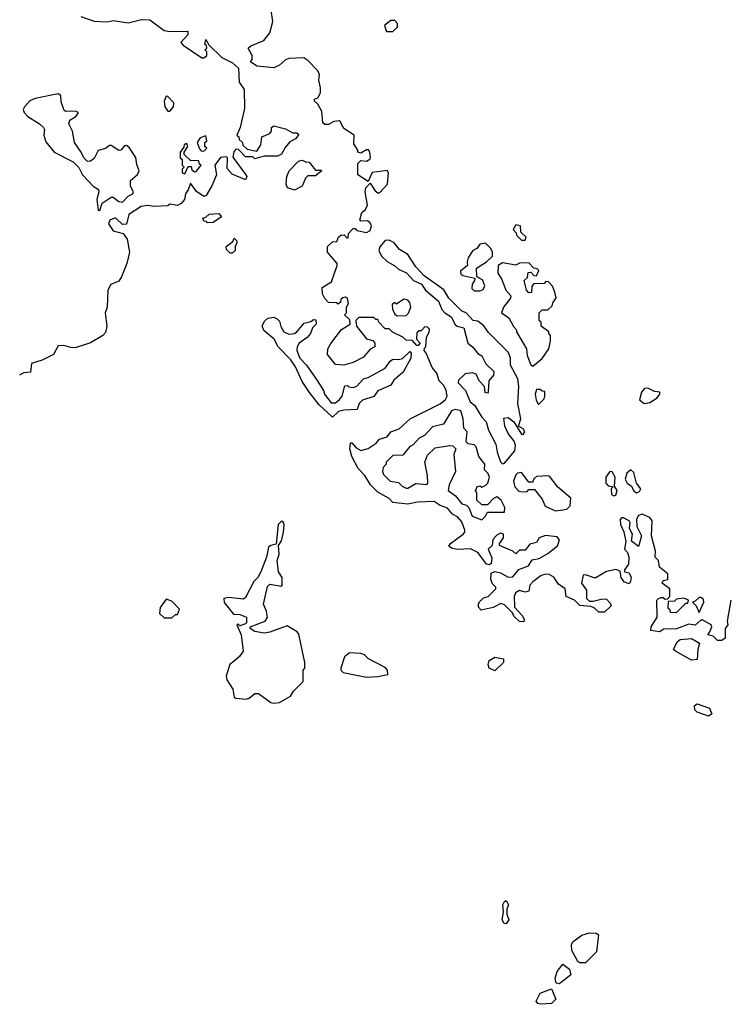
# Model space of a CAD drawing. Extents: x 2293830 to 2387798, y 66850 to 233222.
# Tile 120 of 192: x 2334111 to 2337860, y 202648 to 207855. Entities that reach past the tile are written whole.
import ezdxf

# ---------------------------------------------------------------- set-up
doc = ezdxf.new("R2010")
doc.units = 0

msp = doc.modelspace()

# ---------------------------------------------------------------- linework, layer by layer
at = {"layer": '0CON05XD'}
for points in [[(2336552.5, 205015), (2336535, 205037.5), (2336495, 205057.5), (2336425, 205052.5), (2336395, 205060), (2336381.7, 205071.7), (2336390, 205085), (2336456.4, 205133.6), (2336466.7, 205145), (2336466.7, 205155), (2336449.3, 205199.3), (2336426.4, 205226.4), (2336400.7, 205240.7), (2336375, 205272.5), (2336335, 205286.7), (2336303, 205307), (2336215, 205303.8), (2336165, 205293.8), (2336085, 205302.5), (2336065, 205322.5), (2336005, 205356.7), (2335967.5, 205395), (2335937.5, 205445), (2335901.7, 205481.7), (2335867.5, 205545), (2335857.5, 205585), (2335861.7, 205618.3), (2335868.3, 205618.3), (2335890.7, 205590.7), (2335915, 205577.5), (2335955, 205587.5), (2335997.5, 205615), (2336015, 205637.5), (2336055, 205650), (2336073.8, 205676.2), (2336118.8, 205691.2), (2336176.4, 205743.6), (2336335.9, 205824.1), (2336363.6, 205846.4), (2336372.5, 205865), (2336367.5, 205895), (2336355, 205920), (2336330, 205945), (2336317.5, 205985), (2336292.5, 206015), (2336261.7, 206091.7), (2336250, 206105), (2336251.7, 206118.3), (2336260, 206125), (2336263, 206177), (2336277, 206203), (2336278.3, 206218.3), (2336268.3, 206228.3), (2336255, 206230), (2336235, 206210), (2336225, 206210), (2336211.7, 206198.3), (2336210, 206165), (2336230, 206145), (2336218.3, 206131.7), (2336211.7, 206131.7), (2336188.3, 206158.3), (2336155, 206160), (2336137, 206177), (2336083, 206203), (2336065, 206220), (2336045, 206220), (2336010, 206255), (2336005, 206270), (2335995, 206270), (2335985, 206280), (2335905, 206280), (2335890, 206265), (2335892.5, 206235), (2335945, 206167.5), (2335978.3, 206158.3), (2335990, 206145), (2335990, 206125), (2335965, 206112.5), (2335929.1, 206070.9), (2335875, 206041.4), (2335825, 206028), (2335781.7, 206031.7), (2335740, 206085), (2335741.2, 206115), (2335756.7, 206143.3), (2335813.6, 206216.4), (2335860, 206245), (2335858.3, 206268.3), (2335830, 206295), (2335840, 206305), (2335840, 206335), (2335850, 206355), (2335845, 206380), (2335835, 206387.5), (2335820, 206385), (2335810, 206375), (2335808.3, 206361.7), (2335795, 206350), (2335787.5, 206357.5), (2335745, 206360), (2335725, 206380), (2335712.5, 206405), (2335711.7, 206438.3), (2335760.7, 206469.3), (2335790, 206555), (2335790, 206565), (2335740, 206625), (2335740, 206655), (2335765, 206680), (2335788.3, 206681.7), (2335797.5, 206705), (2335810, 206715), (2335827.5, 206717.5), (2335841.7, 206701.7), (2335848.3, 206701.7), (2335850, 206725), (2335875, 206750), (2335885, 206750), (2335895, 206740), (2335945, 206730), (2335965, 206740), (2335972.5, 206765), (2335965, 206780), (2335951.7, 206791.7), (2335915, 206790), (2335910, 206795), (2335921.2, 206835), (2335939.5, 206850.5), (2335951.4, 206875), (2335939.2, 206945), (2335942.5, 206965), (2335965, 206990), (2335990.7, 206950.7), (2336005, 206940), (2336015, 206940), (2336057.5, 206985), (2336062.5, 207045), (2336055, 207057.5), (2335975, 207047.5), (2335955, 207000), (2335900, 207035), (2335900, 207095), (2335915, 207110), (2335945, 207107.5), (2335963, 207117), (2335967.5, 207125), (2335963.3, 207155), (2335956.1, 207166.1), (2335945, 207167.5), (2335915, 207150), (2335900, 207155), (2335900, 207165), (2335878.3, 207198.3), (2335880, 207245), (2335825, 207280), (2335805, 207320), (2335773, 207317), (2335745, 207300), (2335725, 207300), (2335715, 207310), (2335708.8, 207368.8), (2335688.3, 207408.3), (2335670, 207425), (2335670, 207435), (2335688.3, 207441.7), (2335701.7, 207468.3), (2335702.5, 207495), (2335693.3, 207535), (2335697.5, 207565), (2335687.5, 207585), (2335635, 207640), (2335613.6, 207653.6), (2335535, 207650), (2335516.4, 207643.6), (2335486.1, 207613.9), (2335455, 207600), (2335365, 207610), (2335331.7, 207631.7), (2335340, 207645), (2335340, 207665), (2335320, 207705), (2335333, 207717), (2335402.5, 207745), (2335433.3, 207785), (2335450, 207845), (2335441.4, 207905)], [(2334435, 207872.5), (2334505, 207846.7), (2334573.9, 207843.9), (2334605, 207851.2), (2334685, 207838.6), (2334755, 207856.2), (2334800, 207855), (2334875, 207797.5), (2334905, 207792.5), (2335000, 207795), (2335000, 207775), (2334963.3, 207735), (2334975, 207720), (2335075, 207653.8), (2335085, 207652.5), (2335100, 207665), (2335100, 207685), (2335090, 207695), (2335100, 207705), (2335098.3, 207718.3), (2335090, 207725), (2335095, 207750), (2335111.7, 207721.7), (2335180, 207655), (2335237, 207627), (2335268.3, 207598.3), (2335272.5, 207525), (2335297.5, 207485), (2335300, 207385), (2335276.7, 207285), (2335260, 207245), (2335270, 207235), (2335271.7, 207221.7), (2335290, 207205), (2335291.7, 207191.7), (2335315, 207170), (2335365, 207160), (2335386.4, 207193.6), (2335392.5, 207235), (2335435, 207252.5), (2335443.3, 207265), (2335443.3, 207285), (2335455, 207293.3), (2335517.3, 207277.3), (2335555, 207257.5), (2335577.5, 207257.5), (2335587.5, 207247.5), (2335570, 207225), (2335540.7, 207209.3), (2335515, 207180), (2335496.4, 207143.6), (2335475, 207132.5), (2335405, 207132.5), (2335355, 207120), (2335345, 207130), (2335305, 207130), (2335268.3, 207168.3), (2335255, 207170), (2335243, 207157), (2335238.3, 207128.3), (2335307.5, 207035), (2335312.5, 207025), (2335305, 207007.5), (2335235, 207037.5), (2335208.3, 207068.3), (2335210, 207125), (2335205, 207130), (2335173, 207127), (2335143.6, 207086.4), (2335151.2, 207035), (2335127, 206977), (2335097.5, 206925), (2335085, 206920), (2335047, 206947), (2335015, 206990), (2335002.5, 206955), (2334987.5, 206935), (2334982.5, 206905), (2334965, 206882.5), (2334945, 206872.5), (2334905, 206880), (2334895, 206870), (2334825, 206867.5), (2334785, 206872.5), (2334753, 206867), (2334687.5, 206825), (2334675, 206773.3), (2334655, 206771.2), (2334616.7, 206806.7), (2334587.5, 206795), (2334580.6, 206775), (2334605, 206738), (2334657.5, 206725), (2334680, 206695), (2334692.5, 206625), (2334677.5, 206565), (2334650, 206495), (2334635, 206472.5), (2334592.5, 206455), (2334576.7, 206425), (2334573.8, 206335), (2334563.3, 206305), (2334572.5, 206235), (2334565, 206200), (2334550, 206185), (2334485, 206146.7), (2334405, 206120), (2334380.7, 206120.7), (2334345, 206132.5), (2334315, 206130), (2334290, 206085), (2334230, 206055), (2334173.6, 206036.4), (2334168.3, 205991.7), (2334133, 205987), (2334110, 205975)], [(2336051.7, 207791.7), (2336085, 207792.5), (2336110, 207815), (2336110, 207835), (2336095, 207850), (2336075, 207850), (2336040, 207825), (2336051.7, 207791.7)], [(2334535, 206846.7), (2334546.9, 206885), (2334595, 206916.7), (2334605, 206916.7), (2334635, 206894.3), (2334655, 206890.8), (2334685, 206921.2), (2334710, 206935), (2334713.3, 206945), (2334697.5, 206975), (2334697.5, 207005), (2334733.2, 207036.8), (2334742.9, 207055), (2334729.8, 207089.8), (2334725.6, 207125.6), (2334689.3, 207179.3), (2334675, 207189.2), (2334665, 207187.8), (2334645, 207165.5), (2334635, 207162.5), (2334595, 207189.1), (2334585, 207189.1), (2334565, 207174.6), (2334526.7, 207163.3), (2334505, 207120.8), (2334485, 207106.7), (2334470, 207105), (2334450, 207125), (2334436.7, 207155), (2334400, 207205), (2334390, 207265), (2334370, 207305), (2334376.1, 207323.9), (2334410, 207345), (2334422.5, 207365), (2334405, 207371.2), (2334355, 207368.8), (2334346.7, 207375), (2334330.9, 207420.9), (2334328, 207455), (2334315, 207463.8), (2334191.7, 207438.3), (2334164.2, 207425.8), (2334136.7, 207395), (2334129.3, 207380.7), (2334133.8, 207365), (2334153.5, 207343.5), (2334216.2, 207305), (2334236.7, 207285), (2334242.5, 207275), (2334237.5, 207245), (2334248.3, 207208.3), (2334293.3, 207155), (2334393, 207103), (2334423, 207073), (2334442.5, 207035), (2334500, 206975), (2334527, 206957), (2334530, 206945), (2334519.5, 206905), (2334525, 206847.5), (2334535, 206846.7)], [(2334905, 207371.2), (2334924, 207395), (2334926, 207415), (2334895, 207448), (2334885, 207450), (2334875.6, 207425), (2334878.9, 207395), (2334895, 207371.2), (2334905, 207371.2)], [(2335085, 207160), (2335100, 207175), (2335090, 207185), (2335090, 207205), (2335100, 207215), (2335095, 207240), (2335065, 207230), (2335050, 207205), (2335061.7, 207171.7), (2335071.7, 207161.7), (2335085, 207160)], [(2334985, 207040), (2335001.7, 207078.3), (2335018.3, 207078.3), (2335021.7, 207061.7), (2335035, 207050), (2335045, 207052.5), (2335070, 207085), (2335061.7, 207091.7), (2335058.3, 207108.3), (2335015, 207110), (2334981.7, 207141.7), (2334980, 207155), (2335000, 207185), (2334995, 207200), (2334980, 207195), (2334978.3, 207181.7), (2334960, 207155), (2334960, 207125), (2334970, 207115), (2334970, 207085), (2334980, 207075), (2334970, 207065), (2334970, 207045), (2334985, 207040)], [(2335565, 206953.3), (2335527.5, 206965), (2335520, 206985), (2335523.8, 207025), (2335536.7, 207055), (2335585, 207107.5), (2335605, 207112.5), (2335623, 207103), (2335641.7, 207101.7), (2335675, 207060), (2335705, 207060), (2335710, 207055), (2335675, 207030), (2335635, 207030), (2335623, 207017), (2335605.9, 206974.1), (2335565, 206953.3)], [(2335105, 206780), (2335098.3, 206788.3), (2335085, 206790), (2335080, 206805), (2335095, 206810), (2335113, 206827), (2335165, 206830), (2335178.3, 206811.7), (2335135, 206782.5), (2335105, 206780)], [(2336785, 206690), (2336790, 206705), (2336761.7, 206731.7), (2336760, 206765), (2336735, 206770), (2336722.5, 206745), (2336738.3, 206728.3), (2336740, 206715), (2336765, 206690), (2336785, 206690)], [(2335235, 206620), (2335225, 206620), (2335205, 206640), (2335202.5, 206655), (2335238.3, 206681.7), (2335245, 206700), (2335260, 206685), (2335260, 206675), (2335250, 206655), (2335250, 206635), (2335235, 206620)], [(2336665, 205506.7), (2336675, 205510), (2336730, 205575), (2336733.9, 205603.9), (2336726.1, 205626.1), (2336695, 205667.5), (2336676.7, 205705), (2336671.7, 205748.3), (2336695, 205751.2), (2336725, 205728.8), (2336765, 205663.8), (2336775, 205661.2), (2336782.5, 205675), (2336775, 205691.4), (2336750, 205705), (2336761.9, 205745), (2336747.1, 205825), (2336751.2, 205915), (2336746.2, 205955), (2336708.3, 206028.3), (2336706.7, 206065), (2336696.7, 206095), (2336590.3, 206200.3), (2336567, 206237), (2336535, 206260), (2336510, 206265), (2336475, 206302.5), (2336447.5, 206315), (2336382, 206382), (2336355, 206426.2), (2336250.7, 206500.7), (2336207.5, 206547.5), (2336165, 206613.3), (2336120.5, 206640.5), (2336092.5, 206675), (2336065, 206690), (2336045, 206686.7), (2336015.9, 206654.1), (2336010, 206635), (2336024.5, 206604.5), (2336055, 206576), (2336095, 206553.8), (2336115, 206536.2), (2336156.4, 206516.4), (2336195, 206476.7), (2336236.4, 206456.4), (2336257.5, 206425), (2336326.4, 206366.4), (2336345, 206323.3), (2336360, 206305), (2336393.9, 206283.9), (2336415, 206243.3), (2336425, 206233.8), (2336460, 206225), (2336481.2, 206145), (2336505.9, 206125.9), (2336535, 206090), (2336555, 206077.5), (2336576.7, 206035), (2336620, 205995), (2336616.7, 205975), (2336592.5, 205945), (2336590, 205885), (2336585, 205880), (2336573, 205883), (2336570, 205915), (2336542.5, 205945), (2336525, 205980), (2336507, 205987), (2336467, 205983), (2336431.7, 205948.3), (2336430, 205935), (2336470, 205895), (2336493.9, 205833.9), (2336516.4, 205816.4), (2336555, 205752.5), (2336578.3, 205728.3), (2336591.2, 205685), (2336630.5, 205610.5), (2336637.3, 205567.3), (2336655, 205517.5), (2336665, 205506.7)], [(2336545, 206421.2), (2336562.5, 206427.5), (2336572.5, 206447.5), (2336560, 206480), (2336530, 206495), (2336528.3, 206541.7), (2336580, 206575), (2336612.5, 206605), (2336612.5, 206625), (2336603.3, 206645), (2336575, 206672.5), (2336545, 206667.5), (2336530, 206645), (2336507, 206633), (2336483.3, 206595), (2336477.5, 206575), (2336480, 206555), (2336442.5, 206525), (2336445, 206510), (2336455, 206502.5), (2336518.3, 206488.3), (2336517.5, 206475), (2336504.2, 206455.8), (2336502.7, 206432.7), (2336515, 206421.2), (2336545, 206421.2)], [(2336825, 206022.5), (2336875, 206062.5), (2336910, 206115), (2336920, 206155), (2336920, 206185), (2336910, 206195), (2336910, 206205), (2336870, 206235), (2336870, 206255), (2336860, 206265), (2336860, 206305), (2336875, 206320), (2336905, 206320), (2336928.3, 206341.7), (2336931.7, 206358.3), (2336950, 206385), (2336942.5, 206415), (2336930, 206445), (2336908.3, 206468.3), (2336895, 206470), (2336885, 206460), (2336831.7, 206458.3), (2336820, 206445), (2336818.3, 206411.7), (2336805, 206410), (2336792.5, 206425), (2336780, 206475), (2336798.3, 206491.7), (2336801.7, 206518.3), (2336815, 206520), (2336831.7, 206501.7), (2336845, 206500), (2336858.3, 206528.3), (2336848.3, 206538.3), (2336831.7, 206541.7), (2336805, 206570), (2336755, 206567.5), (2336735, 206557.5), (2336665, 206570), (2336642.5, 206555), (2336640, 206515), (2336661.7, 206481.7), (2336682.5, 206425), (2336710, 206395), (2336707, 206383), (2336670, 206335), (2336660, 206305), (2336698.3, 206278.3), (2336723, 206233), (2336740, 206215), (2336740, 206205), (2336792.5, 206115), (2336795, 206080), (2336815, 206030), (2336825, 206022.5)], [(2336108.3, 206288.3), (2336155, 206290), (2336167, 206303), (2336180, 206335), (2336175, 206360), (2336165, 206372.5), (2336143, 206377), (2336105, 206350), (2336095, 206360), (2336081.7, 206348.3), (2336082.5, 206325), (2336095, 206297.5), (2336108.3, 206288.3)], [(2335765, 205752.5), (2335695, 205817.5), (2335643.9, 205883.9), (2335605, 205942.5), (2335569.5, 206019.5), (2335546, 206056), (2335477.5, 206125), (2335456.7, 206165), (2335401.7, 206211.7), (2335393.6, 206236.4), (2335407, 206263), (2335423, 206277), (2335455, 206282.5), (2335473, 206273), (2335485, 206260), (2335492.3, 206232.3), (2335508.8, 206205), (2335535, 206192), (2335563.9, 206196.1), (2335577.5, 206205), (2335615, 206250), (2335651.7, 206258.3), (2335665, 206270), (2335678.3, 206268.3), (2335680, 206245), (2335660, 206225), (2335650, 206195), (2335632.5, 206175), (2335590, 206145), (2335578.8, 206125), (2335576.7, 206105), (2335592.5, 206065), (2335627.3, 206027.3), (2335685, 205947.5), (2335717.5, 205895), (2335723.9, 205873.9), (2335758.3, 205828.3), (2335781.7, 205828.3), (2335803, 205847), (2335816.7, 205865), (2335831.7, 205918.3), (2335845, 205920), (2335853, 205913), (2335875, 205910), (2335895, 205916.7), (2335930, 205955), (2335955, 205962.5), (2336045, 206012.5), (2336070.7, 206049.3), (2336085, 206060), (2336115, 206057.5), (2336136.2, 206063.8), (2336175, 206100), (2336181.7, 206091.7), (2336180, 206065), (2336139.3, 205990.7), (2336090.7, 205949.3), (2336075, 205922.5), (2336005, 205892.5), (2335985, 205862.5), (2335925, 205842.5), (2335907.5, 205825), (2335896.7, 205793.3), (2335825, 205790), (2335797.5, 205782.5), (2335765, 205752.5)], [(2336855, 205820), (2336885, 205850), (2336890, 205865), (2336888.3, 205888.3), (2336875, 205890), (2336865, 205900), (2336845, 205900), (2336837.5, 205875), (2336843, 205843), (2336855, 205820)], [(2337415, 205826.2), (2337445, 205831.2), (2337483.3, 205855), (2337497.5, 205875), (2337497.5, 205885), (2337469.5, 205889.5), (2337435, 205906.2), (2337416.1, 205903.9), (2337400, 205885), (2337390, 205845), (2337415, 205826.2)], [(2336555, 205210), (2336575, 205230), (2336585, 205250), (2336675, 205250), (2336677.5, 205275), (2336657.5, 205315), (2336635, 205332.5), (2336617, 205323), (2336585, 205290), (2336555, 205290), (2336530, 205315), (2336530, 205355), (2336520, 205365), (2336528.3, 205371.7), (2336530, 205385), (2336545, 205390), (2336555, 205382.5), (2336576.4, 205393.6), (2336587.5, 205405), (2336596.4, 205436.4), (2336590, 205455), (2336570, 205475), (2336572.5, 205505), (2336540, 205545), (2336526.1, 205596.1), (2336515, 205607.5), (2336483, 205613), (2336473, 205623), (2336477.5, 205675), (2336460, 205695), (2336456.7, 205745), (2336445, 205787.5), (2336415, 205793.3), (2336395, 205787.5), (2336353, 205717), (2336295, 205702.5), (2336253, 205657), (2336225, 205642.5), (2336193, 205607), (2336175, 205597.5), (2336137.5, 205552.5), (2336085, 205550), (2336050, 205515), (2336050, 205505), (2336033, 205487), (2336030, 205465), (2336035, 205450), (2336070, 205415), (2336115, 205407.5), (2336135, 205387.5), (2336155, 205377.5), (2336165, 205377.5), (2336207, 205403), (2336265, 205397.5), (2336270, 205405), (2336269.1, 205445), (2336254.2, 205515), (2336267.5, 205552.5), (2336308.3, 205591.7), (2336383.9, 205603.9), (2336401.7, 205601.7), (2336417.5, 205585), (2336407.5, 205555), (2336416.7, 205465), (2336383.3, 205395), (2336377.5, 205365), (2336416.4, 205336.4), (2336450, 205295), (2336475, 205287.5), (2336487.5, 205275), (2336505, 205230), (2336555, 205210)], [(2336945, 205257.5), (2336985, 205262.5), (2337005, 205267.5), (2337022.5, 205285), (2337026.7, 205325), (2336955.6, 205385.6), (2336915, 205438.8), (2336905, 205443.3), (2336845, 205440), (2336830, 205425), (2336825, 205410), (2336805, 205410), (2336765, 205460), (2336745, 205457.5), (2336735, 205447.5), (2336723.3, 205415), (2336730, 205385), (2336751.7, 205361.7), (2336775, 205357.5), (2336795, 205360), (2336805, 205370), (2336835, 205370), (2336875, 205320), (2336891.7, 205281.7), (2336945, 205257.5)], [(2337255, 205337.5), (2337265, 205340), (2337272.5, 205365), (2337258.3, 205388.3), (2337261.4, 205435), (2337245, 205463.3), (2337233.6, 205466.4), (2337212.5, 205435), (2337212.5, 205405), (2337225, 205390), (2337250, 205385), (2337240, 205375), (2337242.5, 205345), (2337255, 205337.5)], [(2337375, 205353.3), (2337389.3, 205360.7), (2337397.5, 205375), (2337373.8, 205403.8), (2337359.8, 205459.8), (2337345, 205474), (2337322.7, 205457.3), (2337314.2, 205425), (2337324.4, 205404.4), (2337348, 205388), (2337357.5, 205365), (2337375, 205353.3)], [(2335455, 204240), (2335485, 204243.8), (2335543, 204277), (2335560, 204305), (2335610, 204355), (2335610, 204415), (2335620, 204425), (2335620, 204455), (2335587.5, 204605), (2335578.3, 204618.3), (2335525, 204650), (2335435, 204616.7), (2335405, 204611.2), (2335355, 204620), (2335330, 204635), (2335330, 204645), (2335410, 204675), (2335422.5, 204695), (2335417, 204727), (2335400, 204765), (2335421.7, 204858.3), (2335435, 204870), (2335495, 204860), (2335500, 204865), (2335500, 204905), (2335480, 204935), (2335472.5, 204995), (2335483, 205027), (2335480, 205075), (2335495, 205100), (2335505.8, 205145), (2335510, 205185), (2335505, 205197.5), (2335495, 205203.3), (2335477.5, 205185), (2335468.3, 205081.7), (2335440, 205075), (2335427.5, 205065), (2335416.4, 205013.6), (2335386.7, 204935), (2335370, 204905), (2335350, 204885), (2335305, 204800), (2335295, 204790), (2335215, 204800), (2335190, 204795), (2335193, 204773), (2335241.7, 204711.7), (2335275, 204710), (2335310, 204695), (2335310, 204665), (2335305, 204660), (2335275, 204650), (2335265, 204660), (2335260, 204655), (2335281.7, 204601.7), (2335292.5, 204515), (2335273, 204487), (2335245, 204462.5), (2335222.5, 204445), (2335203.3, 204385), (2335206.7, 204365), (2335238.8, 204315), (2335245, 204272.5), (2335255, 204266.7), (2335308.3, 204261.7), (2335325, 204266.7), (2335355, 204292.5), (2335375, 204292.5), (2335440, 204245), (2335455, 204240)], [(2337872.5, 204785), (2337853.8, 204675), (2337857.5, 204655), (2337842.5, 204635), (2337842.5, 204585), (2337825, 204572.5), (2337803, 204573), (2337780, 204595), (2337751.7, 204601.7), (2337761.7, 204618.3), (2337772.5, 204645), (2337770, 204655), (2337725, 204680), (2337715, 204680), (2337685, 204652.5), (2337651.7, 204658.3), (2337586.4, 204633.6), (2337518.3, 204631.7), (2337495, 204617.5), (2337450, 204625), (2337452.5, 204645), (2337483.3, 204695), (2337482.5, 204785), (2337490, 204795), (2337505, 204800), (2337515, 204800), (2337525, 204790), (2337538.3, 204791.7), (2337550, 204805), (2337550, 204845), (2337510, 204875), (2337515, 204890), (2337540, 204895), (2337540, 204925), (2337495, 204960), (2337490, 204995), (2337472.5, 205012.5), (2337474.2, 205045), (2337452.9, 205125), (2337457.5, 205205), (2337445, 205222.5), (2337405, 205240), (2337385, 205232.5), (2337373.6, 205213.6), (2337376.2, 205175), (2337401.2, 205125), (2337385, 205070), (2337348.3, 205098.3), (2337352.5, 205135), (2337337.5, 205165), (2337341.2, 205195), (2337335.8, 205205.8), (2337305, 205220), (2337295, 205220), (2337288.3, 205211.7), (2337288.8, 205185), (2337307, 205147), (2337317.5, 205095), (2337310, 205055), (2337327, 205037), (2337333, 205013), (2337332.5, 204975), (2337310, 204945), (2337310, 204935), (2337335, 204930), (2337345.8, 204905.8), (2337343.3, 204885), (2337335, 204872.5), (2337310.7, 204880.7), (2337293, 204903), (2337288.3, 204938.3), (2337265, 204947.5), (2337215, 204937.5), (2337155, 204902.5), (2337105, 204920), (2337091.7, 204918.3), (2337082.5, 204875), (2337108.8, 204838.8), (2337110, 204795), (2337125, 204780), (2337145, 204780), (2337195, 204792.5), (2337215, 204790), (2337235, 204770), (2337240, 204755), (2337205, 204722.5), (2337175, 204722.5), (2337150, 204745), (2337131.7, 204751.7), (2337075, 204757.5), (2337046.1, 204786.1), (2337002.5, 204805), (2336997.5, 204845), (2336960.7, 204870.7), (2336936.4, 204906.4), (2336911.7, 204921.7), (2336895, 204922.5), (2336870, 204915), (2336825, 204882.5), (2336810, 204865), (2336805, 204832.5), (2336785, 204827.5), (2336755, 204836.2), (2336733.3, 204825), (2336726.7, 204805), (2336728.3, 204748.3), (2336770, 204705), (2336780, 204685), (2336778.3, 204671.7), (2336755, 204672.5), (2336725, 204700), (2336718.3, 204718.3), (2336675, 204760), (2336657, 204767), (2336615, 204747.5), (2336553, 204733), (2336538.3, 204748.3), (2336537.5, 204765), (2336543.9, 204776.1), (2336565, 204797.5), (2336590, 204805), (2336630, 204845), (2336630, 204855), (2336611.7, 204871.7), (2336603.3, 204895), (2336605, 204927.5), (2336625, 204936.7), (2336655, 204930), (2336695, 204906.7), (2336720.7, 204909.3), (2336751.7, 204948.3), (2336803, 204967), (2336821.7, 204998.3), (2336860, 205005), (2336905, 205032.5), (2336956.4, 205073.6), (2336967.5, 205105), (2336955, 205120), (2336893, 205127), (2336860, 205115), (2336845, 205090), (2336809.3, 205080.7), (2336785, 205050), (2336755, 205050), (2336735, 205030), (2336720, 205045), (2336650, 205075), (2336650, 205085), (2336670, 205115), (2336670, 205135), (2336655, 205140), (2336635, 205130), (2336613.6, 205106.4), (2336610, 205075), (2336590, 205055), (2336609.3, 205009.3), (2336605, 204980), (2336595, 204972.5), (2336580, 204975), (2336552.5, 205015)], [(2334915, 204692.5), (2334935, 204710), (2334945, 204710), (2334957, 204737), (2334915, 204780), (2334885, 204790), (2334854.1, 204745.9), (2334850, 204715), (2334875, 204692.5), (2334915, 204692.5)], [(2337585, 204720), (2337635, 204770), (2337645, 204770), (2337650, 204785), (2337625, 204796.7), (2337585, 204790), (2337575, 204780), (2337541.7, 204778.3), (2337540, 204745), (2337548.3, 204738.3), (2337551.7, 204721.7), (2337585, 204720)], [(2337705, 204720), (2337730, 204775), (2337728.3, 204788.3), (2337715, 204800), (2337705, 204800), (2337685, 204780), (2337670, 204775), (2337690, 204755), (2337705, 204720)], [(2337665, 204467.5), (2337580, 204515), (2337570, 204525), (2337590, 204565), (2337605, 204577.5), (2337665, 204582.5), (2337708.3, 204558.3), (2337698.8, 204525), (2337695, 204472.5), (2337665, 204467.5)], [(2335945, 204377.5), (2336005, 204382.5), (2336058.3, 204391.7), (2336056.7, 204415), (2336045, 204430), (2335955.8, 204475.8), (2335935, 204496.7), (2335915, 204503.3), (2335855, 204506.7), (2335830, 204485), (2335810, 204425), (2335810, 204415), (2335823, 204403), (2335945, 204377.5)], [(2336625, 204412.5), (2336593.8, 204425), (2336588.8, 204445), (2336593.9, 204466.1), (2336625, 204483.3), (2336670, 204475), (2336670, 204455), (2336625, 204412.5)], [(2337755, 204172.5), (2337695, 204192.5), (2337682.5, 204205), (2337681.7, 204228.3), (2337695, 204237.5), (2337760, 204215), (2337772.5, 204185), (2337755, 204172.5)], [(2336685, 203073.3), (2336673.3, 203075), (2336664.2, 203095), (2336670, 203135), (2336667.5, 203175), (2336675, 203192.5), (2336685, 203197.5), (2336697.5, 203175), (2336688.3, 203151.7), (2336687.5, 203125), (2336698.8, 203095), (2336685, 203073.3)], [(2337105, 202867.5), (2337075, 202867.5), (2337063.9, 202873.9), (2337032.2, 202932.2), (2337030, 202965), (2337039.1, 202980.9), (2337085, 203014.3), (2337125, 203025.8), (2337160, 203025), (2337172.5, 203015), (2337163.3, 202925), (2337105, 202867.5)], [(2336965, 202756.7), (2336950, 202760), (2336943.8, 202785), (2336955, 202822.5), (2336985, 202860), (2337020, 202835), (2337026.7, 202805), (2336975, 202763.3), (2336965, 202756.7)], [(2336868.3, 202648.3), (2336853, 202653), (2336842.5, 202665), (2336865, 202706.7), (2336925, 202730), (2336947.5, 202675), (2336925, 202652.5), (2336868.3, 202648.3)]]:
    msp.add_lwpolyline(points, dxfattribs=at)

doc.saveas('drawing.dxf')
